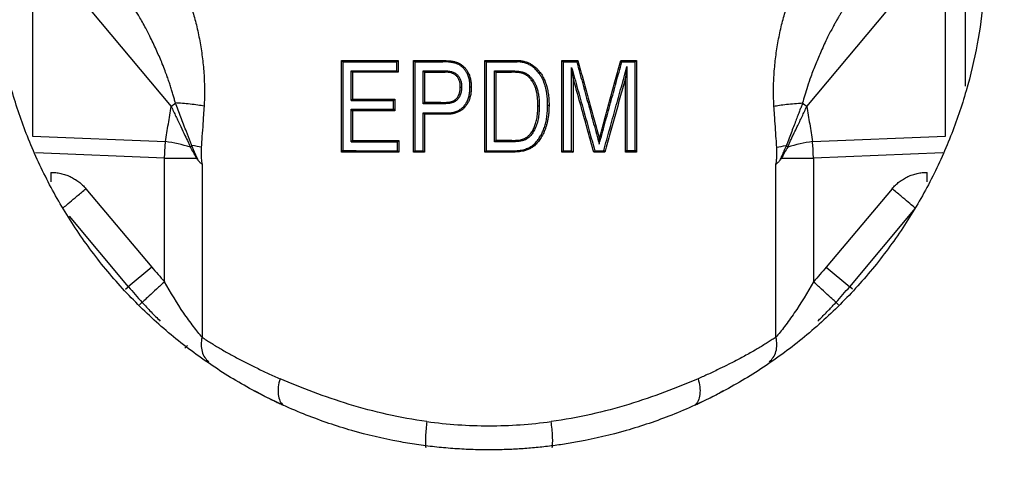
# Model space of a CAD drawing. Header units: millimetres. Extents: x 423 to 1697, y -6 to 958.
# Tile 33 of 54: x 1151 to 1215, y 344 to 374. Entities that reach past the tile are written whole.
import ezdxf

# ---------------------------------------------------------------- set-up
doc = ezdxf.new("R2010")
doc.units = ezdxf.units.MM

msp = doc.modelspace()

# ---------------------------------------------------------------- linework, layer by layer
at = {"color": 8, "linetype": 'Continuous', "lineweight": 25}
for p, q in [((1212.73, 386.635), (1212.73, 369.291)), ((1160.325, 364.57), (1151.864, 364.911)), ((1211.259, 364.911), (1202.798, 364.57)), ((1152.876, 363.638), (1152.876, 363.017)), ((1210.247, 363.017), (1210.247, 363.638)), ((1154.084, 360.759), (1157.95, 356.151))]:
    msp.add_line(p, q, dxfattribs=at)
at = {"color": 7, "linetype": 'Continuous', "lineweight": 25}
for p, q in [((1151.683, 378.797), (1151.683, 366.002)), ((1151.891, 378.537), (1160.759, 367.957)), ((1202.364, 367.957), (1211.233, 378.537)), ((1211.44, 366.002), (1211.44, 378.797)), ((1171.897, 364.963), (1171.897, 370.963)), ((1172.002, 370.866), (1172.002, 365.06)), ((1175.538, 370.872), (1175.625, 370.963)), ((1175.538, 370.289), (1175.538, 370.872)), ((1175.625, 370.963), (1175.625, 370.197)), ((1176.612, 370.963), (1176.706, 370.873)), ((1176.612, 364.963), (1176.612, 370.963)), ((1176.706, 370.873), (1176.706, 365.053)), ((1178.534, 370.874), (1178.534, 370.963)), ((1179.655, 370.654), (1179.704, 370.727)), ((1181.29, 370.963), (1181.378, 370.875)), ((1181.29, 364.963), (1181.29, 370.963)), ((1181.378, 370.875), (1181.378, 365.051)), ((1183.405, 370.875), (1183.405, 370.963)), ((1186.338, 364.963), (1186.338, 370.963)), ((1186.338, 370.963), (1186.425, 370.873)), ((1186.425, 370.873), (1186.425, 365.053)), ((1187.377, 370.963), (1187.303, 370.872)), ((1190.188, 370.963), (1190.254, 370.868)), ((1191.121, 365.06), (1191.121, 370.866)), ((1191.227, 370.963), (1191.227, 364.963)), ((1172.531, 368.346), (1172.531, 370.293)), ((1172.62, 370.197), (1172.62, 368.442)), ((1175.538, 370.289), (1175.625, 370.197)), ((1177.249, 368.12), (1177.249, 370.287)), ((1177.336, 370.197), (1177.249, 370.287)), ((1177.336, 370.197), (1177.336, 368.21)), ((1178.69, 370.286), (1178.69, 370.197)), ((1180.148, 370.079), (1180.227, 370.116)), ((1181.925, 365.641), (1181.925, 370.285)), ((1181.925, 370.285), (1182.013, 370.197)), ((1182.013, 370.197), (1182.013, 365.729)), ((1183.035, 370.197), (1183.035, 370.286)), ((1183.924, 370.05), (1183.968, 370.126)), ((1184.831, 370.13), (1184.904, 370.184)), ((1186.967, 365.054), (1186.967, 370.507)), ((1190.592, 370.562), (1190.503, 369.855)), ((1190.592, 370.562), (1190.592, 365.059)), ((1184.368, 369.639), (1184.438, 369.691)), ((1187.062, 369.843), (1187.062, 364.963)), ((1190.503, 364.963), (1190.503, 369.855)), ((1179.593, 368.731), (1179.677, 368.699)), ((1179.68, 369.22), (1179.77, 369.22)), ((1180.316, 369.232), (1180.403, 369.232)), ((1175.313, 368.35), (1175.4, 368.442)), ((1175.313, 367.767), (1175.313, 368.35)), ((1175.4, 368.442), (1175.4, 367.676)), ((1177.336, 368.21), (1177.249, 368.12)), ((1178.409, 368.121), (1178.409, 368.21)), ((1179.296, 368.359), (1179.348, 368.286)), ((1185.397, 368.043), (1185.49, 368.043)), ((1172.531, 365.633), (1172.531, 367.772)), ((1172.62, 367.676), (1172.62, 365.729)), ((1175.313, 367.767), (1175.4, 367.676)), ((1177.249, 365.053), (1177.249, 367.533)), ((1177.249, 367.533), (1177.336, 367.444)), ((1177.336, 367.444), (1177.336, 364.963)), ((1178.787, 367.533), (1178.787, 367.444)), ((1179.925, 367.981), (1179.991, 367.924)), ((1184.766, 368.002), (1184.853, 368.002)), ((1184.386, 366.327), (1184.459, 366.281)), ((1185.127, 366.43), (1185.213, 366.397)), ((1151.683, 366.002), (1160.385, 365.651)), ((1175.576, 365.638), (1175.664, 365.729)), ((1175.576, 365.054), (1175.576, 365.638)), ((1175.664, 365.729), (1175.664, 364.963)), ((1182.013, 365.729), (1181.925, 365.641)), ((1183.056, 365.641), (1183.056, 365.729)), ((1183.959, 365.889), (1184.006, 365.814)), ((1202.739, 365.651), (1211.44, 366.002)), ((1171.897, 364.963), (1172.002, 365.06)), ((1175.576, 365.054), (1175.664, 364.963)), ((1176.612, 364.963), (1176.706, 365.053)), ((1177.249, 365.053), (1177.336, 364.963)), ((1181.378, 365.051), (1181.29, 364.963)), ((1183.083, 365.051), (1183.083, 364.963)), ((1186.338, 364.963), (1186.425, 365.053)), ((1186.967, 365.054), (1187.062, 364.963)), ((1188.488, 365.055), (1188.422, 364.963)), ((1189.069, 365.056), (1189.146, 364.963)), ((1191.121, 365.06), (1191.227, 364.963)), ((1160.325, 356.472), (1160.325, 364.57)), ((1162.775, 364.176), (1162.775, 352.843)), ((1200.348, 352.843), (1200.348, 364.177)), ((1202.798, 364.57), (1202.798, 356.472)), ((1155.174, 362.566), (1159.48, 357.435)), ((1207.949, 362.566), (1203.643, 357.435)), ((1205.173, 356.151), (1209.479, 361.282)), ((1159.48, 357.435), (1157.95, 356.151)), ((1203.643, 357.435), (1205.173, 356.151)), ((1157.767, 355.997), (1157.95, 356.151)), ((1205.356, 355.997), (1205.173, 356.151))]:
    msp.add_line(p, q, dxfattribs=at)
at = {"color": 7, "linetype": 'Continuous', "lineweight": 25, "flags": 128}
for points in [[(1160.325, 364.57), (1160.613, 364.57), (1160.899, 364.57), (1161.179, 364.57), (1161.451, 364.57), (1161.713, 364.57), (1161.962, 364.57), (1162.196, 364.57), (1162.413, 364.57)], [(1200.711, 364.57), (1200.927, 364.57), (1201.161, 364.57), (1201.41, 364.57), (1201.672, 364.57), (1201.944, 364.57), (1202.225, 364.57), (1202.51, 364.57), (1202.798, 364.57)]]:
    msp.add_lwpolyline(points, dxfattribs=at)
at = {"color": 7, "linetype": 'Continuous', "lineweight": 25}
msp.add_circle((1181.562, 377.963), 92.5, dxfattribs=at)
for centre, radius, start, end in [((1158.577, 353.506), 12.279, 73.76235, 81.53493), ((1204.546, 353.506), 12.279, 98.46515, 106.23748), ((1181.562, 375.963), 30.822, 220, 222.54519), ((1181.562, 375.963), 30.822, 317.45481, 320)]:
    msp.add_arc(centre, radius, start, end, dxfattribs=at)
for points, knots in [([(1181.562, 286.963), (1157.428, 286.963), (1134.28, 296.551), (1100.15, 330.682), (1090.562, 353.829), (1090.562, 402.097), (1100.15, 425.244), (1134.28, 459.375), (1157.428, 468.963), (1181.562, 468.963)], [0, 0, 0, 0, 0.25, 0.25, 0.5, 0.5, 0.75, 0.75, 1, 1, 1, 1]), ([(1181.562, 468.963), (1205.696, 468.963), (1228.843, 459.375), (1262.974, 425.244), (1272.562, 402.097), (1272.562, 353.829), (1262.974, 330.682), (1228.843, 296.551), (1205.696, 286.963), (1181.562, 286.963)], [0, 0, 0, 0, 0.25, 0.25, 0.5, 0.5, 0.75, 0.75, 1, 1, 1, 1]), ([(1181.562, 435.055), (1177.825, 435.055), (1174.088, 434.687), (1166.759, 433.229), (1163.166, 432.139), (1156.261, 429.279), (1152.95, 427.509), (1146.736, 423.357), (1143.834, 420.975), (1138.549, 415.691), (1136.167, 412.789), (1132.015, 406.575), (1130.246, 403.263), (1127.386, 396.359), (1126.296, 392.766), (1124.838, 385.436), (1124.47, 381.7), (1124.47, 374.226), (1124.838, 370.49), (1126.296, 363.16), (1127.386, 359.567), (1130.246, 352.663), (1132.015, 349.351), (1136.167, 343.138), (1138.549, 340.235), (1143.834, 334.951), (1146.736, 332.569), (1152.95, 328.417), (1156.261, 326.647), (1163.166, 323.787), (1166.759, 322.697), (1174.088, 321.239), (1177.825, 320.871), (1181.562, 320.871)], [0, 0, 0, 0, 0.0625, 0.0625, 0.125, 0.125, 0.1875, 0.1875, 0.25, 0.25, 0.3125, 0.3125, 0.375, 0.375, 0.4375, 0.4375, 0.5, 0.5, 0.5625, 0.5625, 0.625, 0.625, 0.6875, 0.6875, 0.75, 0.75, 0.8125, 0.8125, 0.875, 0.875, 0.9375, 0.9375, 1, 1, 1, 1]), ([(1181.562, 320.871), (1185.298, 320.871), (1189.035, 321.239), (1196.365, 322.697), (1199.958, 323.787), (1206.862, 326.647), (1210.173, 328.417), (1216.387, 332.569), (1219.289, 334.951), (1224.574, 340.235), (1226.956, 343.138), (1231.108, 349.351), (1232.878, 352.663), (1235.738, 359.567), (1236.828, 363.16), (1238.286, 370.49), (1238.654, 374.226), (1238.654, 381.7), (1238.286, 385.436), (1236.828, 392.766), (1235.738, 396.359), (1232.878, 403.263), (1231.108, 406.575), (1226.956, 412.789), (1224.574, 415.691), (1219.289, 420.975), (1216.387, 423.357), (1210.173, 427.509), (1206.862, 429.279), (1199.958, 432.139), (1196.365, 433.229), (1189.035, 434.687), (1185.298, 435.055), (1181.562, 435.055)], [0, 0, 0, 0, 0.0625, 0.0625, 0.125, 0.125, 0.1875, 0.1875, 0.25, 0.25, 0.3125, 0.3125, 0.375, 0.375, 0.4375, 0.4375, 0.5, 0.5, 0.5625, 0.5625, 0.625, 0.625, 0.6875, 0.6875, 0.75, 0.75, 0.8125, 0.8125, 0.875, 0.875, 0.9375, 0.9375, 1, 1, 1, 1]), ([(1181.562, 321.963), (1177.896, 321.963), (1174.231, 322.324), (1167.042, 323.754), (1163.518, 324.823), (1156.745, 327.628), (1153.497, 329.365), (1147.402, 333.437), (1144.555, 335.773), (1139.372, 340.957), (1137.036, 343.804), (1132.963, 349.899), (1131.227, 353.147), (1128.422, 359.919), (1127.353, 363.443), (1125.923, 370.633), (1125.562, 374.298), (1125.562, 381.628), (1125.923, 385.293), (1127.353, 392.483), (1128.422, 396.007), (1131.227, 402.78), (1132.963, 406.028), (1137.036, 412.123), (1139.372, 414.969), (1144.555, 420.153), (1147.402, 422.489), (1153.497, 426.562), (1156.745, 428.298), (1163.518, 431.103), (1167.042, 432.172), (1174.231, 433.602), (1177.896, 433.963), (1181.562, 433.963)], [0, 0, 0, 0, 0.0625, 0.0625, 0.125, 0.125, 0.1875, 0.1875, 0.25, 0.25, 0.3125, 0.3125, 0.375, 0.375, 0.4375, 0.4375, 0.5, 0.5, 0.5625, 0.5625, 0.625, 0.625, 0.6875, 0.6875, 0.75, 0.75, 0.8125, 0.8125, 0.875, 0.875, 0.9375, 0.9375, 1, 1, 1, 1]), ([(1181.562, 433.963), (1185.227, 433.963), (1188.892, 433.602), (1196.081, 432.172), (1199.606, 431.103), (1206.378, 428.298), (1209.626, 426.562), (1215.721, 422.489), (1218.568, 420.153), (1223.751, 414.969), (1226.088, 412.123), (1230.16, 406.028), (1231.896, 402.78), (1234.701, 396.007), (1235.771, 392.483), (1237.201, 385.293), (1237.562, 381.628), (1237.562, 374.298), (1237.201, 370.633), (1235.771, 363.443), (1234.701, 359.919), (1231.896, 353.147), (1230.16, 349.899), (1226.088, 343.804), (1223.751, 340.957), (1218.568, 335.773), (1215.721, 333.437), (1209.626, 329.365), (1206.378, 327.628), (1199.606, 324.823), (1196.081, 323.754), (1188.892, 322.324), (1185.227, 321.963), (1181.562, 321.963)], [0, 0, 0, 0, 0.0625, 0.0625, 0.125, 0.125, 0.1875, 0.1875, 0.25, 0.25, 0.3125, 0.3125, 0.375, 0.375, 0.4375, 0.4375, 0.5, 0.5, 0.5625, 0.5625, 0.625, 0.625, 0.6875, 0.6875, 0.75, 0.75, 0.8125, 0.8125, 0.875, 0.875, 0.9375, 0.9375, 1, 1, 1, 1]), ([(1181.562, 345.463), (1181.363, 345.464), (1180.966, 345.466), (1180.371, 345.483), (1179.777, 345.51), (1179.184, 345.548), (1178.592, 345.597), (1178.001, 345.657), (1177.411, 345.727), (1176.822, 345.809), (1176.234, 345.901), (1174.809, 346.151), (1172.567, 346.679), (1169.539, 347.712), (1166.586, 349.056), (1163.727, 350.726), (1161.033, 352.692), (1158.54, 354.941), (1156.29, 357.434), (1154.325, 360.128), (1152.654, 362.987), (1151.311, 365.94), (1150.277, 368.968), (1149.568, 371.982), (1149.152, 374.989), (1149.017, 377.963), (1149.152, 380.937), (1149.568, 383.944), (1150.277, 386.958), (1151.311, 389.986), (1152.654, 392.939), (1154.325, 395.797), (1156.29, 398.492), (1158.54, 400.984), (1161.033, 403.234), (1163.727, 405.2), (1166.586, 406.87), (1169.538, 408.214), (1172.566, 409.247), (1174.937, 409.805), (1176.625, 410.091), (1177.607, 410.227), (1178.592, 410.333), (1179.579, 410.407), (1180.569, 410.454), (1181.231, 410.46), (1181.562, 410.463)], [0, 0, 0, 0, 0.005838, 0.011668, 0.017492, 0.023313, 0.029131, 0.03495, 0.040771, 0.046596, 0.052427, 0.058266, 0.089135, 0.120009, 0.152164, 0.184325, 0.217165, 0.25001, 0.28285, 0.315695, 0.347851, 0.380012, 0.410881, 0.441755, 0.470875, 0.500001, 0.529121, 0.558247, 0.589116, 0.61999, 0.652145, 0.684306, 0.717146, 0.749991, 0.782831, 0.815676, 0.847832, 0.879993, 0.910862, 0.941736, 0.951461, 0.961168, 0.970867, 0.980565, 0.990273, 1, 1, 1, 1]), ([(1181.562, 410.463), (1181.76, 410.462), (1182.157, 410.46), (1182.752, 410.443), (1183.346, 410.416), (1183.939, 410.378), (1184.531, 410.329), (1185.122, 410.27), (1185.712, 410.199), (1186.301, 410.118), (1186.889, 410.025), (1188.314, 409.775), (1190.557, 409.247), (1193.585, 408.214), (1196.537, 406.87), (1199.396, 405.2), (1202.09, 403.234), (1204.583, 400.985), (1206.833, 398.492), (1208.798, 395.798), (1210.469, 392.939), (1211.813, 389.986), (1212.846, 386.958), (1213.555, 383.944), (1213.971, 380.937), (1214.107, 377.963), (1213.971, 374.99), (1213.555, 371.982), (1212.846, 368.968), (1211.813, 365.94), (1210.469, 362.987), (1208.798, 360.129), (1206.833, 357.435), (1204.583, 354.942), (1202.09, 352.692), (1199.396, 350.727), (1196.538, 349.056), (1193.585, 347.712), (1190.557, 346.679), (1188.186, 346.121), (1186.498, 345.835), (1185.516, 345.699), (1184.532, 345.594), (1183.544, 345.519), (1182.554, 345.472), (1181.893, 345.466), (1181.562, 345.463)], [0, 0, 0, 0, 0.005838, 0.011668, 0.017492, 0.023313, 0.029131, 0.03495, 0.040771, 0.046596, 0.052427, 0.058266, 0.089135, 0.120009, 0.152164, 0.184325, 0.217165, 0.25001, 0.28285, 0.315695, 0.347851, 0.380012, 0.410881, 0.441755, 0.470875, 0.500001, 0.529121, 0.558247, 0.589116, 0.61999, 0.652145, 0.684306, 0.717146, 0.749991, 0.782831, 0.815676, 0.847832, 0.879993, 0.910862, 0.941736, 0.951461, 0.961168, 0.970867, 0.980565, 0.990273, 1, 1, 1, 1]), ([(1161.434, 375.896), (1161.459, 375.854), (1161.509, 375.77), (1161.583, 375.634), (1161.656, 375.49), (1161.729, 375.338), (1161.8, 375.176), (1161.871, 375.006), (1161.94, 374.827), (1162.009, 374.639), (1162.077, 374.443), (1162.218, 374.006), (1162.418, 373.288), (1162.634, 372.27), (1162.799, 371.213), (1162.888, 370.311), (1162.928, 369.581), (1162.941, 369.031), (1162.937, 368.495), (1162.918, 368.145), (1162.909, 367.972)], [0, 0, 0, 0, 0.022839, 0.046063, 0.069712, 0.093828, 0.118447, 0.143604, 0.169334, 0.195666, 0.22263, 0.250252, 0.372222, 0.500076, 0.625379, 0.749931, 0.815239, 0.878551, 0.940066, 1, 1, 1, 1]), ([(1200.215, 367.972), (1200.209, 368.072), (1200.198, 368.273), (1200.188, 368.576), (1200.184, 368.882), (1200.186, 369.192), (1200.194, 369.505), (1200.208, 369.821), (1200.243, 370.392), (1200.325, 371.213), (1200.489, 372.27), (1200.705, 373.288), (1200.924, 374.075), (1201.111, 374.636), (1201.249, 375.003), (1201.392, 375.335), (1201.537, 375.635), (1201.639, 375.81), (1201.689, 375.896)], [0, 0, 0, 0, 0.034642, 0.069578, 0.104848, 0.14049, 0.176542, 0.213041, 0.250021, 0.374695, 0.499946, 0.627806, 0.749845, 0.804231, 0.856186, 0.905946, 0.953783, 1, 1, 1, 1]), ([(1161.032, 368.181), (1161.01, 368.265), (1160.965, 368.438), (1160.889, 368.704), (1160.806, 368.984), (1160.713, 369.278), (1160.61, 369.585), (1160.492, 369.921), (1160.347, 370.309), (1160.127, 370.869), (1159.817, 371.599), (1159.436, 372.412), (1159.093, 373.081), (1158.822, 373.57), (1158.624, 373.908), (1158.45, 374.187), (1158.295, 374.423), (1158.19, 374.568), (1158.139, 374.638)], [0, 0, 0, 0, 0.036392, 0.074888, 0.115494, 0.158215, 0.203055, 0.250018, 0.306494, 0.375002, 0.499971, 0.636674, 0.749891, 0.816598, 0.874884, 0.918613, 0.960296, 1, 1, 1, 1]), ([(1204.984, 374.638), (1204.953, 374.596), (1204.889, 374.507), (1204.79, 374.363), (1204.685, 374.204), (1204.574, 374.029), (1204.458, 373.839), (1204.338, 373.632), (1204.212, 373.41), (1204.005, 373.03), (1203.691, 372.421), (1203.374, 371.744), (1203.12, 371.158), (1202.946, 370.742), (1202.781, 370.322), (1202.597, 369.827), (1202.41, 369.282), (1202.231, 368.708), (1202.136, 368.348), (1202.092, 368.181)], [0, 0, 0, 0, 0.024148, 0.050281, 0.07843, 0.108618, 0.140865, 0.175188, 0.211598, 0.250108, 0.358891, 0.500048, 0.562413, 0.625034, 0.687824, 0.75001, 0.844179, 0.927497, 1, 1, 1, 1]), ([(1172.002, 370.866), (1172.146, 370.867), (1172.435, 370.867), (1172.872, 370.868), (1173.312, 370.869), (1173.753, 370.869), (1174.197, 370.87), (1174.642, 370.871), (1175.089, 370.871), (1175.389, 370.872), (1175.538, 370.872)], [0, 0, 0, 0, 0.1260979, 0.2518898, 0.3773719, 0.5025403, 0.627391, 0.7519203, 0.8761244, 1, 1, 1, 1]), ([(1176.706, 370.873), (1176.858, 370.873), (1177.161, 370.873), (1177.618, 370.874), (1178.075, 370.874), (1178.381, 370.874), (1178.534, 370.874)], [0, 0, 0, 0, 0.25044, 0.500591, 0.750445, 1, 1, 1, 1]), ([(1178.534, 370.963), (1178.634, 370.961), (1178.787, 370.957), (1178.988, 370.942), (1179.16, 370.921), (1179.343, 370.883), (1179.536, 370.82), (1179.649, 370.757), (1179.704, 370.727)], [0, 0, 0, 0, 0.249148, 0.381662, 0.500133, 0.679303, 0.844954, 1, 1, 1, 1]), ([(1179.655, 370.654), (1179.632, 370.669), (1179.584, 370.699), (1179.504, 370.736), (1179.415, 370.769), (1179.316, 370.797), (1179.208, 370.821), (1179.091, 370.841), (1178.965, 370.856), (1178.83, 370.867), (1178.685, 370.873), (1178.585, 370.874), (1178.534, 370.874)], [0, 0, 0, 0, 0.070371, 0.146119, 0.227874, 0.316139, 0.411312, 0.513711, 0.62359, 0.741158, 0.866581, 1, 1, 1, 1]), ([(1180.148, 370.079), (1180.131, 370.112), (1180.099, 370.178), (1180.041, 370.271), (1179.977, 370.359), (1179.907, 370.441), (1179.829, 370.518), (1179.746, 370.59), (1179.685, 370.633), (1179.655, 370.654)], [0, 0, 0, 0, 0.144027, 0.286212, 0.427417, 0.568524, 0.710417, 0.853962, 1, 1, 1, 1]), ([(1179.704, 370.727), (1179.732, 370.707), (1179.787, 370.669), (1179.865, 370.603), (1179.939, 370.533), (1180.031, 370.433), (1180.135, 370.297), (1180.196, 370.176), (1180.227, 370.116)], [0, 0, 0, 0, 0.125161, 0.249854, 0.374659, 0.500157, 0.751349, 1, 1, 1, 1]), ([(1181.378, 370.875), (1181.547, 370.875), (1181.885, 370.875), (1182.392, 370.875), (1182.899, 370.875), (1183.237, 370.875), (1183.405, 370.875)], [0, 0, 0, 0, 0.249897, 0.499866, 0.749902, 1, 1, 1, 1]), ([(1183.405, 370.963), (1183.442, 370.963), (1183.515, 370.964), (1183.624, 370.955), (1183.733, 370.94), (1183.877, 370.909), (1184.052, 370.855), (1184.252, 370.764), (1184.44, 370.649), (1184.614, 370.513), (1184.771, 370.36), (1184.86, 370.242), (1184.904, 370.184)], [0, 0, 0, 0, 0.062087, 0.124333, 0.187019, 0.250423, 0.374423, 0.500008, 0.624868, 0.750102, 0.875579, 1, 1, 1, 1]), ([(1184.831, 370.13), (1184.8, 370.17), (1184.739, 370.249), (1184.639, 370.357), (1184.536, 370.456), (1184.428, 370.544), (1184.316, 370.622), (1184.199, 370.69), (1184.077, 370.747), (1183.951, 370.793), (1183.821, 370.83), (1183.686, 370.856), (1183.547, 370.872), (1183.453, 370.874), (1183.405, 370.875)], [0, 0, 0, 0, 0.090723, 0.178483, 0.2637, 0.346835, 0.428381, 0.508862, 0.588823, 0.668818, 0.749403, 0.83112, 0.914489, 1, 1, 1, 1]), ([(1186.425, 370.873), (1186.571, 370.873), (1186.865, 370.873), (1187.157, 370.872), (1187.303, 370.872)], [0, 0, 0, 0, 0.499607, 1, 1, 1, 1]), ([(1187.303, 370.872), (1187.426, 370.421), (1187.673, 369.52), (1188.042, 368.171), (1188.41, 366.825), (1188.655, 365.93), (1188.777, 365.483)], [0, 0, 0, 0, 0.250892, 0.501238, 0.750965, 1, 1, 1, 1]), ([(1187.377, 370.963), (1187.498, 370.521), (1187.737, 369.647), (1188.093, 368.35), (1188.44, 367.083), (1188.669, 366.248), (1188.782, 365.835)], [0, 0, 0, 0, 0.25837, 0.51116, 0.75837, 1, 1, 1, 1]), ([(1188.777, 365.483), (1188.901, 365.934), (1189.148, 366.836), (1189.518, 368.185), (1189.887, 369.528), (1190.132, 370.422), (1190.254, 370.868)], [0, 0, 0, 0, 0.251272, 0.501747, 0.751349, 1, 1, 1, 1]), ([(1188.782, 365.835), (1188.903, 366.275), (1189.142, 367.148), (1189.497, 368.444), (1189.845, 369.712), (1190.075, 370.549), (1190.188, 370.963)], [0, 0, 0, 0, 0.2576038, 0.510138, 0.7576032, 1, 1, 1, 1]), ([(1190.254, 370.868), (1190.399, 370.868), (1190.69, 370.867), (1190.978, 370.867), (1191.121, 370.866)], [0, 0, 0, 0, 0.499228, 1, 1, 1, 1]), ([(1178.69, 370.286), (1178.738, 370.285), (1178.832, 370.283), (1178.968, 370.267), (1179.094, 370.24), (1179.209, 370.202), (1179.314, 370.153), (1179.409, 370.093), (1179.515, 370.003), (1179.621, 369.87), (1179.709, 369.68), (1179.761, 369.46), (1179.767, 369.303), (1179.77, 369.22)], [0, 0, 0, 0, 0.084332, 0.163138, 0.23703, 0.30675, 0.37318, 0.437338, 0.50035, 0.612241, 0.729195, 0.856964, 1, 1, 1, 1]), ([(1179.68, 369.22), (1179.681, 369.253), (1179.682, 369.32), (1179.673, 369.42), (1179.656, 369.518), (1179.62, 369.649), (1179.555, 369.805), (1179.434, 369.963), (1179.273, 370.08), (1179.087, 370.153), (1178.889, 370.195), (1178.757, 370.196), (1178.69, 370.197)], [0, 0, 0, 0, 0.0628533, 0.1251004, 0.1872306, 0.2497359, 0.3806073, 0.500379, 0.6192793, 0.7506621, 0.8734849, 1, 1, 1, 1]), ([(1180.316, 369.232), (1180.315, 369.285), (1180.313, 369.389), (1180.299, 369.541), (1180.276, 369.686), (1180.243, 369.824), (1180.202, 369.955), (1180.165, 370.038), (1180.148, 370.079)], [0, 0, 0, 0, 0.182487, 0.357561, 0.525967, 0.688542, 0.846213, 1, 1, 1, 1]), ([(1180.227, 370.116), (1180.243, 370.079), (1180.276, 370.005), (1180.315, 369.889), (1180.348, 369.767), (1180.373, 369.641), (1180.391, 369.509), (1180.402, 369.372), (1180.403, 369.279), (1180.403, 369.232)], [0, 0, 0, 0, 0.132422, 0.267308, 0.405312, 0.547043, 0.693066, 0.843896, 1, 1, 1, 1]), ([(1183.035, 370.286), (1183.104, 370.285), (1183.236, 370.283), (1183.423, 370.27), (1183.59, 370.249), (1183.735, 370.218), (1183.861, 370.18), (1183.934, 370.143), (1183.968, 370.126)], [0, 0, 0, 0, 0.2174225, 0.4134508, 0.5886819, 0.7439527, 0.8804677, 1, 1, 1, 1]), ([(1183.924, 370.05), (1183.899, 370.062), (1183.848, 370.086), (1183.767, 370.115), (1183.679, 370.14), (1183.586, 370.16), (1183.487, 370.175), (1183.378, 370.185), (1183.227, 370.194), (1183.111, 370.196), (1183.035, 370.197)], [0, 0, 0, 0, 0.091258, 0.186376, 0.285897, 0.390297, 0.499988, 0.617354, 0.750687, 1, 1, 1, 1]), ([(1184.368, 369.639), (1184.342, 369.673), (1184.292, 369.741), (1184.208, 369.833), (1184.119, 369.915), (1184.025, 369.989), (1183.958, 370.03), (1183.924, 370.05)], [0, 0, 0, 0, 0.209896, 0.413351, 0.611805, 0.80681, 1, 1, 1, 1]), ([(1183.968, 370.126), (1183.998, 370.108), (1184.057, 370.072), (1184.142, 370.01), (1184.222, 369.94), (1184.299, 369.864), (1184.372, 369.781), (1184.416, 369.721), (1184.438, 369.691)], [0, 0, 0, 0, 0.161337, 0.323598, 0.487715, 0.654591, 0.825085, 1, 1, 1, 1]), ([(1185.397, 368.043), (1185.396, 368.129), (1185.394, 368.298), (1185.377, 368.547), (1185.349, 368.784), (1185.31, 369.01), (1185.259, 369.225), (1185.197, 369.428), (1185.123, 369.621), (1185.038, 369.802), (1184.942, 369.973), (1184.868, 370.078), (1184.831, 370.13)], [0, 0, 0, 0, 0.117785, 0.230705, 0.339035, 0.443083, 0.543198, 0.639769, 0.733235, 0.824073, 0.912808, 1, 1, 1, 1]), ([(1184.904, 370.184), (1184.933, 370.143), (1184.992, 370.06), (1185.072, 369.929), (1185.145, 369.791), (1185.211, 369.646), (1185.27, 369.494), (1185.322, 369.336), (1185.366, 369.171), (1185.405, 368.999), (1185.436, 368.821), (1185.46, 368.636), (1185.477, 368.444), (1185.488, 368.246), (1185.489, 368.111), (1185.49, 368.043)], [0, 0, 0, 0, 0.06729, 0.13536, 0.204467, 0.27486, 0.346773, 0.420425, 0.496021, 0.573751, 0.653788, 0.736292, 0.821409, 0.909272, 1, 1, 1, 1]), ([(1186.967, 370.507), (1187.098, 370.036), (1187.358, 369.104), (1187.743, 367.724), (1188.118, 366.378), (1188.366, 365.493), (1188.488, 365.055)], [0, 0, 0, 0, 0.259195, 0.512259, 0.759194, 1, 1, 1, 1]), ([(1189.069, 365.056), (1189.2, 365.53), (1189.46, 366.468), (1189.845, 367.859), (1190.221, 369.221), (1190.469, 370.118), (1190.592, 370.562)], [0, 0, 0, 0, 0.257943, 0.51059, 0.757942, 1, 1, 1, 1]), ([(1184.766, 368.002), (1184.765, 368.082), (1184.762, 368.235), (1184.747, 368.457), (1184.723, 368.661), (1184.688, 368.866), (1184.637, 369.072), (1184.565, 369.278), (1184.478, 369.468), (1184.404, 369.583), (1184.368, 369.639)], [0, 0, 0, 0, 0.139838, 0.269605, 0.389563, 0.500041, 0.633625, 0.760658, 0.882331, 1, 1, 1, 1]), ([(1184.438, 369.691), (1184.461, 369.657), (1184.507, 369.59), (1184.567, 369.481), (1184.622, 369.365), (1184.671, 369.242), (1184.714, 369.112), (1184.751, 368.975), (1184.783, 368.83), (1184.808, 368.678), (1184.828, 368.519), (1184.843, 368.353), (1184.851, 368.18), (1184.852, 368.062), (1184.853, 368.002)], [0, 0, 0, 0, 0.068531, 0.138835, 0.21125, 0.286085, 0.363619, 0.444105, 0.527767, 0.614805, 0.705399, 0.799705, 0.897864, 1, 1, 1, 1]), ([(1188.422, 364.963), (1188.276, 365.489), (1187.978, 366.557), (1187.524, 368.183), (1187.217, 369.284), (1187.062, 369.843)], [0, 0, 0, 0, 0.323422, 0.656755, 1, 1, 1, 1]), ([(1190.503, 369.855), (1190.393, 369.46), (1190.172, 368.661), (1189.836, 367.45), (1189.493, 366.215), (1189.262, 365.383), (1189.146, 364.963)], [0, 0, 0, 0, 0.242769, 0.490358, 0.742768, 1, 1, 1, 1]), ([(1179.296, 368.359), (1179.318, 368.375), (1179.362, 368.407), (1179.421, 368.462), (1179.483, 368.532), (1179.546, 368.62), (1179.578, 368.694), (1179.593, 368.731)], [0, 0, 0, 0, 0.168601, 0.334833, 0.500201, 0.753436, 1, 1, 1, 1]), ([(1179.677, 368.699), (1179.666, 368.672), (1179.644, 368.618), (1179.6, 368.542), (1179.549, 368.47), (1179.49, 368.403), (1179.423, 368.341), (1179.373, 368.304), (1179.348, 368.286)], [0, 0, 0, 0, 0.163453, 0.325862, 0.489008, 0.654647, 0.824458, 1, 1, 1, 1]), ([(1179.593, 368.731), (1179.604, 368.762), (1179.626, 368.823), (1179.65, 368.919), (1179.667, 369.017), (1179.678, 369.117), (1179.679, 369.185), (1179.68, 369.22)], [0, 0, 0, 0, 0.196022, 0.392943, 0.591872, 0.793882, 1, 1, 1, 1]), ([(1179.77, 369.22), (1179.768, 369.174), (1179.766, 369.084), (1179.748, 368.952), (1179.72, 368.823), (1179.691, 368.74), (1179.677, 368.699)], [0, 0, 0, 0, 0.256787, 0.507691, 0.754726, 1, 1, 1, 1]), ([(1179.925, 367.981), (1179.95, 368.012), (1180.001, 368.075), (1180.067, 368.178), (1180.126, 368.287), (1180.177, 368.402), (1180.22, 368.524), (1180.255, 368.653), (1180.283, 368.789), (1180.302, 368.93), (1180.314, 369.079), (1180.315, 369.18), (1180.316, 369.232)], [0, 0, 0, 0, 0.090318, 0.181253, 0.27344, 0.367489, 0.463977, 0.563434, 0.666349, 0.77316, 0.88426, 1, 1, 1, 1]), ([(1180.403, 369.232), (1180.403, 369.183), (1180.402, 369.085), (1180.391, 368.942), (1180.374, 368.803), (1180.348, 368.669), (1180.306, 368.504), (1180.238, 368.312), (1180.132, 368.103), (1180.038, 367.983), (1179.991, 367.924)], [0, 0, 0, 0, 0.105599, 0.208101, 0.30781, 0.405053, 0.500187, 0.674042, 0.83949, 1, 1, 1, 1]), ([(1162.909, 367.972), (1162.791, 367.996), (1162.649, 368.02), (1162.337, 368.065), (1162.168, 368.085), (1161.827, 368.121), (1161.656, 368.137), (1161.33, 368.163), (1161.175, 368.173), (1161.032, 368.181)], [0, 0, 0, 0, 0.25, 0.25, 0.5, 0.5, 0.75, 0.75, 1, 1, 1, 1]), ([(1162.1, 365.389), (1162.071, 365.465), (1162.014, 365.617), (1161.927, 365.846), (1161.838, 366.079), (1161.749, 366.313), (1161.658, 366.549), (1161.537, 366.862), (1161.387, 367.252), (1161.209, 367.718), (1161.091, 368.027), (1161.032, 368.181)], [0, 0, 0, 0, 0.081604, 0.163977, 0.24707, 0.330816, 0.415159, 0.500082, 0.666465, 0.83319, 1, 1, 1, 1]), ([(1172.531, 368.346), (1172.684, 368.346), (1172.988, 368.347), (1173.449, 368.348), (1173.912, 368.348), (1174.377, 368.349), (1174.844, 368.35), (1175.157, 368.35), (1175.313, 368.35)], [0, 0, 0, 0, 0.1677389, 0.3350563, 0.5019467, 0.6684045, 0.834424, 1, 1, 1, 1]), ([(1178.409, 368.21), (1178.23, 368.21), (1177.871, 368.21), (1177.514, 368.21), (1177.336, 368.21)], [0, 0, 0, 0, 0.49968, 1, 1, 1, 1]), ([(1178.409, 368.21), (1178.447, 368.211), (1178.522, 368.213), (1178.635, 368.215), (1178.749, 368.219), (1178.88, 368.231), (1179.021, 368.253), (1179.168, 368.294), (1179.255, 368.338), (1179.296, 368.359)], [0, 0, 0, 0, 0.124545, 0.249063, 0.374693, 0.500191, 0.681845, 0.847444, 1, 1, 1, 1]), ([(1179.348, 368.286), (1179.331, 368.275), (1179.297, 368.253), (1179.238, 368.226), (1179.171, 368.202), (1179.095, 368.181), (1179.011, 368.163), (1178.919, 368.148), (1178.791, 368.134), (1178.62, 368.123), (1178.483, 368.121), (1178.409, 368.121)], [0, 0, 0, 0, 0.06047, 0.127175, 0.200774, 0.28176, 0.3705, 0.467276, 0.572302, 0.771003, 1, 1, 1, 1]), ([(1185.127, 366.43), (1185.147, 366.481), (1185.186, 366.584), (1185.236, 366.744), (1185.279, 366.91), (1185.316, 367.083), (1185.346, 367.262), (1185.369, 367.448), (1185.385, 367.64), (1185.396, 367.839), (1185.397, 367.974), (1185.397, 368.043)], [0, 0, 0, 0, 0.099255, 0.200937, 0.305305, 0.412598, 0.523035, 0.636817, 0.75413, 0.875139, 1, 1, 1, 1]), ([(1185.49, 368.043), (1185.488, 367.953), (1185.486, 367.778), (1185.469, 367.521), (1185.441, 367.275), (1185.401, 367.039), (1185.351, 366.815), (1185.289, 366.601), (1185.238, 366.464), (1185.213, 366.397)], [0, 0, 0, 0, 0.159428, 0.312699, 0.460148, 0.602155, 0.739143, 0.871584, 1, 1, 1, 1]), ([(1200.215, 367.972), (1200.314, 367.992), (1200.435, 368.013), (1200.714, 368.055), (1200.872, 368.075), (1201.209, 368.113), (1201.387, 368.13), (1201.744, 368.159), (1201.922, 368.171), (1202.092, 368.181)], [0, 0, 0, 0, 0.25, 0.25, 0.5, 0.5, 0.75, 0.75, 1, 1, 1, 1]), ([(1202.092, 368.181), (1202.065, 368.112), (1202.007, 367.961), (1201.912, 367.713), (1201.8, 367.423), (1201.673, 367.091), (1201.53, 366.719), (1201.373, 366.307), (1201.202, 365.859), (1201.084, 365.55), (1201.023, 365.389)], [0, 0, 0, 0, 0.074278, 0.163562, 0.267692, 0.386442, 0.519508, 0.666513, 0.826977, 1, 1, 1, 1]), ([(1160.385, 365.651), (1160.446, 366.037), (1160.569, 366.806), (1160.696, 367.575), (1160.759, 367.957)], [0, 0, 0, 0, 0.502215, 1, 1, 1, 1]), ([(1160.759, 367.957), (1160.759, 367.957), (1160.759, 367.957), (1160.76, 367.957), (1160.76, 367.957), (1160.76, 367.956), (1160.76, 367.956), (1160.76, 367.956), (1160.761, 367.954), (1160.762, 367.951), (1160.765, 367.945), (1160.77, 367.933), (1160.781, 367.909), (1160.803, 367.861), (1160.847, 367.764), (1160.936, 367.571), (1161.06, 367.308), (1161.219, 366.976), (1161.418, 366.565), (1161.64, 366.103), (1161.849, 365.658), (1161.963, 365.403), (1162.011, 365.295)], [0, 0, 0, 0, 0.00012, 0.000161, 0.000182, 0.000212, 0.000243, 0.000487, 0.000974, 0.001948, 0.003895, 0.007791, 0.015584, 0.031172, 0.062359, 0.124773, 0.249729, 0.360566, 0.499991, 0.713227, 0.879593, 1, 1, 1, 1]), ([(1162.909, 367.972), (1162.896, 367.783), (1162.866, 367.332), (1162.815, 366.599), (1162.766, 365.894), (1162.737, 365.449), (1162.726, 365.288)], [0, 0, 0, 0, 0.211701, 0.503311, 0.819905, 1, 1, 1, 1]), ([(1178.787, 367.533), (1178.841, 367.533), (1178.947, 367.535), (1179.102, 367.552), (1179.247, 367.579), (1179.383, 367.618), (1179.511, 367.668), (1179.629, 367.729), (1179.737, 367.802), (1179.838, 367.885), (1179.896, 367.949), (1179.925, 367.981)], [0, 0, 0, 0, 0.129504, 0.252296, 0.369109, 0.480795, 0.588329, 0.6928, 0.795396, 0.897371, 1, 1, 1, 1]), ([(1179.991, 367.924), (1179.968, 367.897), (1179.921, 367.843), (1179.84, 367.769), (1179.752, 367.703), (1179.657, 367.644), (1179.554, 367.592), (1179.415, 367.535), (1179.236, 367.483), (1179.015, 367.447), (1178.864, 367.445), (1178.787, 367.444)], [0, 0, 0, 0, 0.0803654, 0.1609903, 0.2426002, 0.3258952, 0.4115339, 0.5001226, 0.6613111, 0.8271154, 1, 1, 1, 1]), ([(1184.386, 366.327), (1184.409, 366.366), (1184.455, 366.445), (1184.516, 366.571), (1184.57, 366.702), (1184.617, 366.841), (1184.658, 366.986), (1184.709, 367.217), (1184.755, 367.557), (1184.762, 367.847), (1184.766, 368.002)], [0, 0, 0, 0, 0.078335, 0.158247, 0.240075, 0.324134, 0.410716, 0.500086, 0.732904, 1, 1, 1, 1]), ([(1184.853, 368.002), (1184.852, 367.922), (1184.85, 367.768), (1184.835, 367.541), (1184.812, 367.326), (1184.778, 367.123), (1184.734, 366.931), (1184.681, 366.751), (1184.618, 366.583), (1184.546, 366.426), (1184.488, 366.328), (1184.459, 366.281)], [0, 0, 0, 0, 0.1329486, 0.2596254, 0.3803049, 0.4953044, 0.6049905, 0.7097856, 0.8101739, 0.9067057, 1, 1, 1, 1]), ([(1200.397, 365.288), (1200.385, 365.47), (1200.356, 365.918), (1200.307, 366.622), (1200.257, 367.334), (1200.227, 367.782), (1200.215, 367.972)], [0, 0, 0, 0, 0.203383, 0.500001, 0.787663, 1, 1, 1, 1]), ([(1201.113, 365.295), (1201.142, 365.362), (1201.204, 365.504), (1201.306, 365.726), (1201.418, 365.967), (1201.563, 366.271), (1201.778, 366.715), (1202.005, 367.185), (1202.188, 367.571), (1202.277, 367.764), (1202.32, 367.861), (1202.342, 367.909), (1202.353, 367.933), (1202.358, 367.945), (1202.361, 367.951), (1202.363, 367.954), (1202.363, 367.955), (1202.364, 367.956), (1202.364, 367.957), (1202.364, 367.957), (1202.364, 367.957), (1202.364, 367.957), (1202.364, 367.957), (1202.364, 367.957), (1202.364, 367.957)], [0, 0, 0, 0, 0.075169, 0.158359, 0.249674, 0.345476, 0.500062, 0.750267, 0.875224, 0.937639, 0.968827, 0.984415, 0.992208, 0.996104, 0.998052, 0.999026, 0.999513, 0.999756, 0.999878, 0.999939, 0.999955, 0.99997, 0.999985, 1, 1, 1, 1]), ([(1202.364, 367.957), (1202.427, 367.574), (1202.555, 366.806), (1202.677, 366.037), (1202.739, 365.651)], [0, 0, 0, 0, 0.497994, 1, 1, 1, 1]), ([(1183.959, 365.889), (1183.986, 365.907), (1184.041, 365.943), (1184.118, 366.006), (1184.192, 366.076), (1184.261, 366.153), (1184.326, 366.237), (1184.366, 366.297), (1184.386, 366.327)], [0, 0, 0, 0, 0.15972, 0.320908, 0.484585, 0.651727, 0.823249, 1, 1, 1, 1]), ([(1184.459, 366.281), (1184.434, 366.242), (1184.384, 366.166), (1184.298, 366.062), (1184.208, 365.969), (1184.111, 365.885), (1184.041, 365.838), (1184.006, 365.814)], [0, 0, 0, 0, 0.211166, 0.415217, 0.613624, 0.807985, 1, 1, 1, 1]), ([(1184.415, 365.406), (1184.447, 365.433), (1184.513, 365.488), (1184.605, 365.58), (1184.694, 365.679), (1184.777, 365.785), (1184.856, 365.899), (1184.931, 366.021), (1185.001, 366.15), (1185.068, 366.287), (1185.107, 366.382), (1185.127, 366.43)], [0, 0, 0, 0, 0.101423, 0.204336, 0.309177, 0.41636, 0.526274, 0.639278, 0.755703, 0.875852, 1, 1, 1, 1]), ([(1185.213, 366.397), (1185.189, 366.341), (1185.144, 366.231), (1185.065, 366.074), (1184.982, 365.926), (1184.892, 365.788), (1184.797, 365.66), (1184.695, 365.542), (1184.588, 365.433), (1184.511, 365.369), (1184.473, 365.336)], [0, 0, 0, 0, 0.1388308, 0.2727819, 0.4022624, 0.5277254, 0.6496685, 0.7686336, 0.8852041, 1, 1, 1, 1]), ([(1160.325, 364.57), (1160.327, 364.643), (1160.331, 364.788), (1160.34, 365.006), (1160.352, 365.223), (1160.367, 365.438), (1160.379, 365.58), (1160.385, 365.651)], [0, 0, 0, 0, 0.2, 0.400037, 0.600059, 0.800064, 1, 1, 1, 1]), ([(1172.531, 365.633), (1172.674, 365.633), (1172.959, 365.634), (1173.391, 365.635), (1173.824, 365.635), (1174.26, 365.636), (1174.697, 365.637), (1175.136, 365.637), (1175.43, 365.637), (1175.576, 365.638)], [0, 0, 0, 0, 0.143868, 0.287406, 0.430609, 0.573475, 0.715998, 0.858174, 1, 1, 1, 1]), ([(1183.056, 365.729), (1182.882, 365.729), (1182.535, 365.729), (1182.187, 365.729), (1182.013, 365.729)], [0, 0, 0, 0, 0.50008, 1, 1, 1, 1]), ([(1183.056, 365.729), (1183.133, 365.73), (1183.251, 365.733), (1183.405, 365.742), (1183.538, 365.755), (1183.679, 365.78), (1183.828, 365.824), (1183.916, 365.867), (1183.959, 365.889)], [0, 0, 0, 0, 0.249232, 0.382928, 0.500125, 0.680174, 0.845935, 1, 1, 1, 1]), ([(1184.006, 365.814), (1183.984, 365.802), (1183.939, 365.775), (1183.862, 365.744), (1183.776, 365.716), (1183.68, 365.693), (1183.574, 365.673), (1183.459, 365.659), (1183.333, 365.648), (1183.198, 365.642), (1183.104, 365.641), (1183.056, 365.641)], [0, 0, 0, 0, 0.077146, 0.161509, 0.253847, 0.354739, 0.464627, 0.583855, 0.712692, 0.85135, 1, 1, 1, 1]), ([(1202.798, 364.57), (1202.796, 364.643), (1202.792, 364.788), (1202.783, 365.006), (1202.771, 365.223), (1202.756, 365.438), (1202.745, 365.58), (1202.739, 365.651)], [0, 0, 0, 0, 0.200034, 0.40002, 0.599989, 0.799972, 1, 1, 1, 1]), ([(1162.526, 364.422), (1162.502, 364.478), (1162.452, 364.594), (1162.374, 364.775), (1162.29, 364.969), (1162.198, 365.174), (1162.133, 365.316), (1162.1, 365.389)], [0, 0, 0, 0, 0.17929, 0.369088, 0.569094, 0.779344, 1, 1, 1, 1]), ([(1162.726, 365.288), (1162.722, 365.226), (1162.716, 365.105), (1162.713, 364.923), (1162.716, 364.737), (1162.727, 364.548), (1162.746, 364.357), (1162.766, 364.236), (1162.775, 364.176)], [0, 0, 0, 0, 0.16519, 0.326521, 0.484536, 0.663386, 0.834837, 1, 1, 1, 1]), ([(1183.083, 365.051), (1183.155, 365.052), (1183.295, 365.054), (1183.497, 365.071), (1183.686, 365.098), (1183.86, 365.137), (1184.02, 365.186), (1184.166, 365.247), (1184.298, 365.319), (1184.376, 365.377), (1184.415, 365.406)], [0, 0, 0, 0, 0.1538456, 0.298089, 0.4332487, 0.5599552, 0.6789731, 0.7912242, 0.8978064, 1, 1, 1, 1]), ([(1184.473, 365.336), (1184.442, 365.314), (1184.38, 365.267), (1184.28, 365.207), (1184.173, 365.154), (1184.059, 365.107), (1183.938, 365.067), (1183.745, 365.017), (1183.46, 364.973), (1183.215, 364.967), (1183.083, 364.963)], [0, 0, 0, 0, 0.078231, 0.15787, 0.239425, 0.32337, 0.410138, 0.500122, 0.730834, 1, 1, 1, 1]), ([(1200.348, 364.177), (1200.356, 364.224), (1200.372, 364.321), (1200.389, 364.47), (1200.402, 364.624), (1200.409, 364.783), (1200.41, 364.947), (1200.407, 365.116), (1200.401, 365.23), (1200.397, 365.288)], [0, 0, 0, 0, 0.133015, 0.268417, 0.406778, 0.548638, 0.694495, 0.844809, 1, 1, 1, 1]), ([(1201.023, 365.389), (1200.997, 365.332), (1200.945, 365.219), (1200.87, 365.051), (1200.798, 364.888), (1200.729, 364.729), (1200.662, 364.574), (1200.619, 364.473), (1200.598, 364.422)], [0, 0, 0, 0, 0.173468, 0.3438603, 0.5114207, 0.6764713, 0.8392714, 1, 1, 1, 1]), ([(1162.413, 364.57), (1162.432, 364.545), (1162.471, 364.497), (1162.508, 364.447), (1162.526, 364.422)], [0, 0, 0, 0, 0.502302, 1, 1, 1, 1]), ([(1162.775, 364.176), (1162.756, 364.191), (1162.718, 364.218), (1162.663, 364.266), (1162.612, 364.317), (1162.566, 364.368), (1162.539, 364.405), (1162.526, 364.422)], [0, 0, 0, 0, 0.232125, 0.449033, 0.649714, 0.833489, 1, 1, 1, 1]), ([(1200.348, 364.177), (1200.365, 364.188), (1200.399, 364.212), (1200.45, 364.256), (1200.5, 364.305), (1200.55, 364.36), (1200.582, 364.402), (1200.598, 364.422)], [0, 0, 0, 0, 0.201414, 0.400952, 0.599778, 0.799071, 1, 1, 1, 1]), ([(1200.598, 364.422), (1200.616, 364.447), (1200.652, 364.497), (1200.691, 364.546), (1200.711, 364.57)], [0, 0, 0, 0, 0.500065, 1, 1, 1, 1]), ([(1152.876, 363.638), (1152.931, 363.637), (1153.039, 363.636), (1153.202, 363.623), (1153.364, 363.6), (1153.579, 363.558), (1153.842, 363.484), (1154.146, 363.362), (1154.436, 363.208), (1154.706, 363.022), (1154.957, 362.811), (1155.102, 362.648), (1155.174, 362.566)], [0, 0, 0, 0, 0.062125, 0.12439, 0.186999, 0.250149, 0.374736, 0.500062, 0.625164, 0.749983, 0.875566, 1, 1, 1, 1]), ([(1207.949, 362.566), (1207.984, 362.608), (1208.055, 362.69), (1208.17, 362.806), (1208.291, 362.916), (1208.461, 363.053), (1208.688, 363.208), (1208.977, 363.361), (1209.281, 363.484), (1209.597, 363.573), (1209.92, 363.629), (1210.138, 363.635), (1210.247, 363.638)], [0, 0, 0, 0, 0.062125, 0.12439, 0.186999, 0.25015, 0.374736, 0.500062, 0.625164, 0.749983, 0.875566, 1, 1, 1, 1]), ([(1153.644, 361.283), (1153.654, 361.291), (1153.701, 361.331), (1153.864, 361.467), (1153.978, 361.563), (1154.26, 361.799), (1154.426, 361.939), (1154.786, 362.241), (1154.98, 362.404), (1155.174, 362.566)], [0, 0, 0, 0, 0.25, 0.25, 0.5, 0.5, 0.75, 0.75, 1, 1, 1, 1]), ([(1209.479, 361.282), (1209.469, 361.291), (1209.422, 361.331), (1209.26, 361.467), (1209.145, 361.563), (1208.863, 361.799), (1208.697, 361.939), (1208.337, 362.241), (1208.143, 362.404), (1207.949, 362.566)], [0, 0, 0, 0, 0.25, 0.25, 0.5, 0.5, 0.75, 0.75, 1, 1, 1, 1]), ([(1160.325, 356.472), (1160.156, 356.317), (1159.974, 356.15), (1159.622, 355.827), (1159.452, 355.671), (1159.168, 355.411), (1159.054, 355.306), (1158.901, 355.166), (1158.862, 355.13), (1158.853, 355.122)], [0, 0, 0, 0, 0.25, 0.25, 0.5, 0.5, 0.75, 0.75, 1, 1, 1, 1]), ([(1162.775, 352.843), (1162.607, 353.042), (1162.414, 353.282), (1162.007, 353.817), (1161.793, 354.112), (1161.152, 355.052), (1160.724, 355.748), (1160.325, 356.472)], [0, 0, 0, 0, 0.25, 0.25, 0.5, 0.5, 1, 1, 1, 1]), ([(1202.798, 356.472), (1202.4, 355.748), (1201.972, 355.053), (1201.331, 354.114), (1201.118, 353.818), (1200.71, 353.283), (1200.517, 353.042), (1200.348, 352.843)], [0, 0, 0, 0, 0.5, 0.5, 0.75, 0.75, 1, 1, 1, 1]), ([(1204.27, 355.122), (1204.261, 355.13), (1204.222, 355.166), (1204.069, 355.306), (1203.955, 355.411), (1203.671, 355.672), (1203.501, 355.827), (1203.149, 356.151), (1202.968, 356.317), (1202.798, 356.472)], [0, 0, 0, 0, 0.25, 0.25, 0.5, 0.5, 0.75, 0.75, 1, 1, 1, 1]), ([(1158.853, 355.122), (1158.95, 355.018), (1159.142, 354.81), (1159.437, 354.502), (1159.736, 354.196), (1159.94, 353.996), (1160.042, 353.896)], [0, 0, 0, 0, 0.248587, 0.497837, 0.748142, 1, 1, 1, 1]), ([(1203.081, 353.896), (1203.163, 353.976), (1203.326, 354.136), (1203.566, 354.379), (1203.804, 354.624), (1204.039, 354.871), (1204.193, 355.038), (1204.27, 355.122)], [0, 0, 0, 0, 0.2011138, 0.4014598, 0.6012744, 0.8007418, 1, 1, 1, 1]), ([(1162.775, 352.843), (1162.737, 352.683), (1162.717, 352.519), (1162.718, 352.199), (1162.739, 352.043), (1162.821, 351.758), (1162.881, 351.628), (1163.031, 351.405), (1163.12, 351.311), (1163.217, 351.237)], [0, 0, 0, 0, 0.25, 0.25, 0.5, 0.5, 0.75, 0.75, 1, 1, 1, 1]), ([(1162.775, 352.843), (1162.87, 352.78), (1163.058, 352.655), (1163.352, 352.468), (1163.653, 352.282), (1163.963, 352.097), (1164.281, 351.912), (1164.607, 351.729), (1164.941, 351.547), (1165.282, 351.365), (1165.632, 351.184), (1165.988, 351.005), (1166.352, 350.826), (1166.723, 350.648), (1167.101, 350.471), (1167.486, 350.294), (1167.748, 350.178), (1167.879, 350.119)], [0, 0, 0, 0, 0.066666, 0.133331, 0.199995, 0.266659, 0.333322, 0.399986, 0.46665, 0.533315, 0.59998, 0.666646, 0.733314, 0.799983, 0.866653, 0.933326, 1, 1, 1, 1]), ([(1200.348, 352.843), (1200.267, 352.789), (1200.1, 352.678), (1199.834, 352.507), (1199.545, 352.328), (1199.184, 352.11), (1198.679, 351.818), (1198.022, 351.458), (1197.328, 351.1), (1196.634, 350.758), (1195.967, 350.443), (1195.477, 350.223), (1195.246, 350.12)], [0, 0, 0, 0, 0.057437, 0.118249, 0.182434, 0.249992, 0.353442, 0.499986, 0.644278, 0.749983, 0.8817, 1, 1, 1, 1]), ([(1199.906, 351.237), (1200.003, 351.311), (1200.092, 351.405), (1200.242, 351.628), (1200.303, 351.758), (1200.384, 352.043), (1200.405, 352.199), (1200.406, 352.519), (1200.386, 352.683), (1200.348, 352.843)], [0, 0, 0, 0, 0.25, 0.25, 0.5, 0.5, 0.75, 0.75, 1, 1, 1, 1]), ([(1167.879, 350.119), (1167.827, 349.947), (1167.788, 349.768), (1167.747, 349.417), (1167.745, 349.245), (1167.781, 348.932), (1167.819, 348.792), (1167.929, 348.559), (1167.999, 348.466), (1168.079, 348.399)], [0, 0, 0, 0, 0.25, 0.25, 0.5, 0.5, 0.75, 0.75, 1, 1, 1, 1]), ([(1177.497, 347.317), (1175.729, 347.559), (1174.02, 347.954), (1170.798, 348.935), (1169.282, 349.518), (1167.879, 350.119)], [0, 0, 0, 0, 0.5, 0.5, 1, 1, 1, 1]), ([(1195.246, 350.12), (1193.843, 349.519), (1192.327, 348.935), (1189.105, 347.954), (1187.395, 347.559), (1185.627, 347.317)], [0, 0, 0, 0, 0.5, 0.5, 1, 1, 1, 1]), ([(1195.246, 350.12), (1195.297, 349.951), (1195.336, 349.775), (1195.377, 349.426), (1195.38, 349.255), (1195.345, 348.941), (1195.307, 348.799), (1195.198, 348.563), (1195.127, 348.468), (1195.045, 348.399)], [0, 0, 0, 0, 0.25, 0.25, 0.5, 0.5, 0.75, 0.75, 1, 1, 1, 1]), ([(1166.2, 349.346), (1166.307, 349.287), (1166.517, 349.171), (1166.836, 349.003), (1167.152, 348.841), (1167.464, 348.687), (1167.772, 348.54), (1167.978, 348.445), (1168.079, 348.399)], [0, 0, 0, 0, 0.179005, 0.353124, 0.522317, 0.686549, 0.845786, 1, 1, 1, 1]), ([(1195.045, 348.399), (1195.133, 348.439), (1195.346, 348.537), (1195.714, 348.713), (1196.119, 348.916), (1196.535, 349.133), (1196.791, 349.273), (1196.924, 349.346)], [0, 0, 0, 0, 0.133784, 0.32438, 0.571398, 0.776556, 1, 1, 1, 1]), ([(1177.497, 347.317), (1177.473, 347.155), (1177.453, 346.988), (1177.42, 346.658), (1177.408, 346.496), (1177.395, 346.193), (1177.393, 346.054), (1177.401, 345.81), (1177.409, 345.706), (1177.422, 345.622)], [0, 0, 0, 0, 0.25, 0.25, 0.5, 0.5, 0.75, 0.75, 1, 1, 1, 1]), ([(1177.497, 347.317), (1178.83, 347.135), (1180.195, 347.04), (1182.928, 347.04), (1184.294, 347.135), (1185.627, 347.317)], [0, 0, 0, 0, 0.5, 0.5, 1, 1, 1, 1]), ([(1185.702, 345.622), (1185.715, 345.706), (1185.723, 345.81), (1185.731, 346.054), (1185.729, 346.194), (1185.716, 346.496), (1185.704, 346.658), (1185.671, 346.988), (1185.651, 347.155), (1185.627, 347.317)], [0, 0, 0, 0, 0.25, 0.25, 0.5, 0.5, 0.75, 0.75, 1, 1, 1, 1])]:
    msp.add_open_spline(points, degree=3, knots=knots, dxfattribs=at)
for points in [[(1171.897, 370.963), (1173.098, 370.963), (1174.347, 370.963), (1175.625, 370.963)], [(1171.897, 370.963), (1171.932, 370.931), (1171.967, 370.899), (1172.002, 370.866)], [(1176.612, 370.963), (1177.248, 370.963), (1177.889, 370.963), (1178.534, 370.963)], [(1181.29, 370.963), (1181.996, 370.963), (1182.702, 370.963), (1183.405, 370.963)], [(1186.338, 370.963), (1186.686, 370.963), (1187.032, 370.963), (1187.377, 370.963)], [(1190.188, 370.963), (1190.538, 370.963), (1190.884, 370.963), (1191.227, 370.963)], [(1191.121, 370.866), (1191.157, 370.899), (1191.192, 370.931), (1191.227, 370.963)], [(1172.531, 370.293), (1173.509, 370.292), (1174.515, 370.29), (1175.538, 370.289)], [(1172.62, 370.197), (1172.59, 370.229), (1172.561, 370.261), (1172.531, 370.293)], [(1175.625, 370.197), (1174.602, 370.197), (1173.597, 370.197), (1172.62, 370.197)], [(1177.249, 370.287), (1177.727, 370.287), (1178.207, 370.286), (1178.69, 370.286)], [(1177.336, 370.197), (1177.785, 370.197), (1178.236, 370.197), (1178.69, 370.197)], [(1181.925, 370.285), (1182.295, 370.286), (1182.665, 370.286), (1183.035, 370.286)], [(1182.013, 370.197), (1182.354, 370.197), (1182.695, 370.197), (1183.035, 370.197)], [(1187.062, 369.843), (1187.03, 370.064), (1186.998, 370.285), (1186.967, 370.507)], [(1160.759, 367.957), (1160.85, 368.03), (1160.942, 368.105), (1161.032, 368.181)], [(1172.62, 368.442), (1172.59, 368.41), (1172.561, 368.378), (1172.531, 368.346)], [(1172.62, 368.442), (1173.525, 368.442), (1174.454, 368.442), (1175.4, 368.442)], [(1178.409, 368.121), (1178.021, 368.12), (1177.634, 368.12), (1177.249, 368.12)], [(1202.092, 368.181), (1202.181, 368.105), (1202.273, 368.03), (1202.364, 367.957)], [(1172.531, 367.772), (1173.437, 367.77), (1174.367, 367.769), (1175.313, 367.767)], [(1172.62, 367.676), (1172.59, 367.708), (1172.561, 367.74), (1172.531, 367.772)], [(1175.4, 367.676), (1174.454, 367.676), (1173.525, 367.676), (1172.62, 367.676)], [(1177.249, 367.533), (1177.759, 367.533), (1178.272, 367.533), (1178.787, 367.533)], [(1178.787, 367.444), (1178.301, 367.444), (1177.817, 367.444), (1177.336, 367.444)], [(1172.62, 365.729), (1172.59, 365.697), (1172.561, 365.665), (1172.531, 365.633)], [(1172.62, 365.729), (1173.609, 365.729), (1174.627, 365.729), (1175.664, 365.729)], [(1183.056, 365.641), (1182.679, 365.641), (1182.302, 365.641), (1181.925, 365.641)], [(1188.782, 365.835), (1188.781, 365.717), (1188.779, 365.6), (1188.777, 365.483)], [(1162.1, 365.389), (1162.069, 365.358), (1162.039, 365.326), (1162.011, 365.295)], [(1162.413, 364.57), (1162.285, 364.818), (1162.152, 365.058), (1162.011, 365.295)], [(1162.726, 365.288), (1162.569, 365.321), (1162.354, 365.357), (1162.1, 365.389)], [(1175.664, 364.963), (1174.372, 364.963), (1173.11, 364.963), (1171.897, 364.963)], [(1172.002, 365.06), (1173.157, 365.058), (1174.354, 365.056), (1175.576, 365.054)], [(1177.336, 364.963), (1177.094, 364.963), (1176.853, 364.963), (1176.612, 364.963)], [(1176.706, 365.053), (1176.887, 365.053), (1177.068, 365.053), (1177.249, 365.053)], [(1183.083, 364.963), (1182.486, 364.963), (1181.888, 364.963), (1181.29, 364.963)], [(1181.378, 365.051), (1181.947, 365.051), (1182.516, 365.051), (1183.083, 365.051)], [(1184.473, 365.336), (1184.453, 365.359), (1184.434, 365.383), (1184.415, 365.406)], [(1187.062, 364.963), (1186.821, 364.963), (1186.58, 364.963), (1186.338, 364.963)], [(1186.425, 365.053), (1186.606, 365.053), (1186.787, 365.054), (1186.967, 365.054)], [(1189.146, 364.963), (1188.906, 364.963), (1188.665, 364.963), (1188.422, 364.963)], [(1188.488, 365.055), (1188.682, 365.056), (1188.876, 365.056), (1189.069, 365.056)], [(1190.503, 364.963), (1190.533, 364.995), (1190.562, 365.027), (1190.592, 365.059)], [(1191.227, 364.963), (1190.987, 364.963), (1190.746, 364.963), (1190.503, 364.963)], [(1190.592, 365.059), (1190.769, 365.059), (1190.946, 365.059), (1191.121, 365.06)], [(1200.397, 365.288), (1200.56, 365.323), (1200.778, 365.358), (1201.023, 365.389)], [(1201.113, 365.295), (1200.972, 365.058), (1200.839, 364.818), (1200.711, 364.57)], [(1201.023, 365.389), (1201.054, 365.358), (1201.084, 365.326), (1201.113, 365.295)], [(1159.48, 357.435), (1159.618, 357.272), (1159.895, 356.946), (1160.181, 356.63), (1160.325, 356.472)], [(1203.643, 357.435), (1203.369, 357.108), (1203.087, 356.787), (1202.798, 356.472)], [(1158.853, 355.122), (1158.843, 355.112), (1158.782, 355.056), (1158.677, 354.96)], [(1204.446, 354.96), (1204.341, 355.056), (1204.281, 355.112), (1204.27, 355.122)], [(1161.813, 352.298), (1161.81, 352.294), (1161.756, 352.23), (1161.659, 352.113)]]:
    msp.add_open_spline(points, degree=3, dxfattribs=at)

doc.saveas('drawing.dxf')
